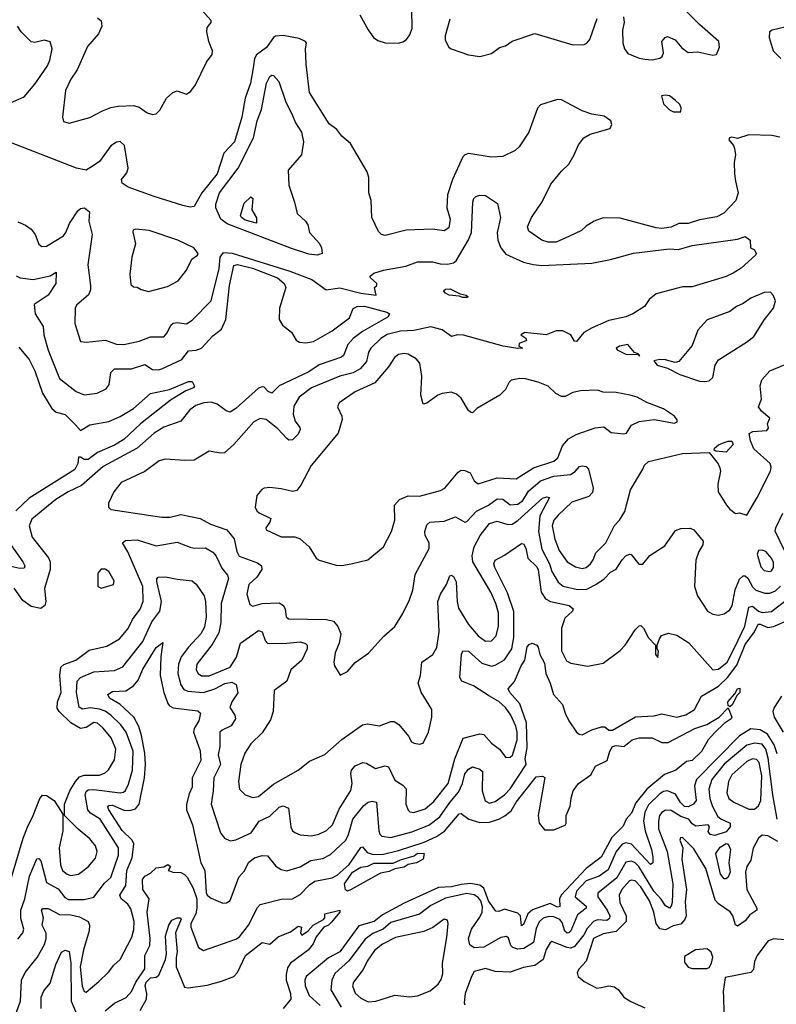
# Model space of a CAD drawing. Extents: x 1552033 to 1694788, y 811965 to 917215.
# Tile 58 of 256: x 1568534 to 1572530, y 853538 to 858739. Entities that reach past the tile are written whole.
import ezdxf

# ---------------------------------------------------------------- set-up
doc = ezdxf.new("R2010")
doc.units = 0

msp = doc.modelspace()

# ---------------------------------------------------------------- linework, layer by layer
at = {"layer": '0CON20XD'}
for points in [[(1568795, 858192.5), (1568905, 858222.5), (1568971.7, 858258.3), (1569015, 858275.5), (1569055, 858282.9), (1569136.3, 858286.3), (1569165, 858276.9), (1569207.2, 858247.2), (1569235, 858238.9), (1569255, 858241.8), (1569275, 858261.5), (1569310, 858325), (1569342.5, 858355), (1569365, 858364), (1569415, 858346.6), (1569438.8, 858361.2), (1569463, 858395), (1569521.6, 858515), (1569550.9, 858555), (1569553, 858575), (1569532.6, 858625), (1569521.9, 858675), (1569525, 858698), (1569546, 858725), (1569546, 858735), (1569441.1, 858851.1)], [(1571723.2, 858755), (1571726.8, 858725), (1571717.3, 858685), (1571719.2, 858615), (1571727.8, 858585), (1571745, 858560.8), (1571805, 858536.6), (1571835, 858530.8), (1571875, 858528.2), (1571914, 858536), (1571926.9, 858545), (1571934.5, 858565), (1571925.6, 858625), (1571942.2, 858645), (1571955, 858650), (1571995, 858633.2), (1572031.7, 858591.7), (1572065, 858566.4), (1572115, 858568.9), (1572195, 858551.9), (1572214.2, 858555.8), (1572230, 858595), (1572225.7, 858625), (1572124.3, 858714.3), (1572015, 858823.5)], [(1570331.3, 858765), (1570374.1, 858685.9), (1570401.9, 858645), (1570425, 858630), (1570465, 858617.5), (1570535, 858616), (1570558, 858622), (1570577.1, 858635), (1570595, 858660), (1570607.5, 858695), (1570604.6, 858795)], [(1568945, 858748.8), (1568964.1, 858734.1), (1568968.6, 858705), (1568950, 858665), (1568891.7, 858598.3), (1568836.9, 858475), (1568804.4, 858425), (1568775.7, 858365), (1568760, 858225), (1568765, 858202.5), (1568795, 858192.5)], [(1570805, 858742.5), (1570781.2, 858655), (1570781.7, 858631.7), (1570800, 858595), (1570813.3, 858585), (1570905, 858553.2), (1570965, 858544.6)], [(1570965, 858544.6), (1571025, 858561.2), (1571067.3, 858592.7), (1571099.1, 858600.9), (1571135, 858625.8), (1571254.2, 858665.8), (1571455, 858605.8), (1571515, 858608), (1571530, 858615), (1571545.6, 858634.4), (1571584.6, 858745.4)], [(1568485, 858299.6), (1568558.1, 858331.9), (1568615, 858398.2), (1568680.4, 858495), (1568693.8, 858525), (1568705.4, 858585), (1568695, 858622.5), (1568665, 858630.6), (1568615, 858619.4), (1568595, 858622.5), (1568542, 858675), (1568522, 858705)], [(1572575, 858700), (1572507.5, 858685), (1572493.3, 858675), (1572492, 858645), (1572514, 858575), (1572553.3, 858535)], [(1572548, 858118), (1572507, 858127), (1572385, 858131.5), (1572325, 858112.5), (1572295, 858119.2), (1572282.5, 858115), (1572279.2, 858105), (1572304.5, 858074.5), (1572309.4, 858059.4), (1572313.6, 858025), (1572307.3, 857985), (1572308.8, 857925), (1572315, 857886.2), (1572327.8, 857825), (1572315.8, 857784.2), (1572252.4, 857717.6), (1572215, 857697.7), (1572125, 857682.2), (1572065, 857662.5), (1572015, 857663), (1571975, 857643.1), (1571925, 857636.7), (1571895, 857639.6), (1571705, 857690.6), (1571615, 857691.9), (1571568, 857675), (1571525, 857648.5), (1571501.4, 857625), (1571438, 857595), (1571366.7, 857565), (1571325, 857563.5), (1571292, 857575), (1571222.5, 857622.5), (1571216.7, 857645), (1571237.1, 857695), (1571292.6, 857777.4), (1571339.1, 857870.9), (1571395, 857939.6), (1571433.6, 857976.4), (1571463.2, 858025), (1571485, 858077.5), (1571513.1, 858115), (1571546.2, 858135), (1571653.3, 858165), (1571661.2, 858185), (1571656.2, 858205), (1571620.3, 858230.3), (1571555, 858240.4), (1571505, 858257.3), (1571395, 858316.7), (1571375, 858318.6), (1571285, 858290), (1571268.3, 858271.7), (1571222.5, 858145), (1571171.8, 858068.2), (1571150.7, 858049.3), (1571085, 858017.5), (1571025, 858012.9), (1570905, 858032.2), (1570885, 858025.8), (1570874.6, 858015.4), (1570820.4, 857895), (1570793.8, 857815), (1570789.6, 857745), (1570808.2, 857685), (1570800.2, 857639.8), (1570775, 857623.3), (1570715, 857633.5), (1570575, 857627.8), (1570465, 857599.2), (1570445, 857604), (1570429.7, 857619.7), (1570394.3, 857695), (1570390.8, 857785), (1570378, 857825), (1570378.8, 857905), (1570368.8, 857935), (1570282, 858085), (1570235, 858124), (1570209.8, 858159.8), (1570169.1, 858189.1), (1570065.4, 858355), (1570046.4, 858505), (1570042.7, 858585), (1570048.6, 858615), (1570043.1, 858625), (1570010.5, 858640.5), (1569926.2, 858656.2), (1569885, 858653.3), (1569873.7, 858646.3), (1569837.2, 858592.8), (1569785, 858554.2), (1569774.5, 858535), (1569768.5, 858495), (1569753.1, 858405), (1569725, 858324.3), (1569707.4, 858225), (1569667.8, 858095), (1569612.9, 858035), (1569576.4, 857925), (1569496, 857825), (1569455, 857752.1), (1569435, 857749), (1569395, 857757.3), (1569245, 857804.6), (1569106.8, 857855), (1569075.3, 857875), (1569071.2, 857895), (1569100.1, 857929.9), (1569106.2, 857955), (1569087.8, 858075), (1569065.5, 858095.5), (1569045, 858092.9), (1569015, 858072.9), (1568955, 857990), (1568922.1, 857967.9)], [(1570105, 857494.7), (1570061.4, 857501.4), (1569970.2, 857530.2), (1569630.4, 857660.4), (1569596.2, 857685), (1569569.6, 857745), (1569569.8, 857765), (1569588.8, 857825), (1569688.7, 857955), (1569768.6, 858115), (1569788.4, 858205), (1569811.2, 858265), (1569838.4, 858405), (1569855, 858438.8), (1569865, 858446), (1569875, 858443.8), (1569902.5, 858412.5), (1569938.5, 858308.5), (1569975, 858234), (1569990.9, 858195), (1570022.3, 858145), (1570033.1, 858095), (1570022.9, 858025), (1569952.5, 857945), (1569955.6, 857865), (1569986, 857775), (1569998.8, 857715), (1570044.3, 857675), (1570056.7, 857655), (1570064.2, 857615), (1570116.6, 857556.6), (1570128.9, 857535), (1570131.4, 857505), (1570105, 857494.7)], [(1572025, 858252.5), (1572027, 858273), (1572020.7, 858290.7), (1571996.2, 858315), (1571965, 858337.5), (1571945, 858341.2), (1571923.3, 858336.7), (1571933.8, 858295), (1571965, 858262.5), (1571987, 858253), (1572025, 858252.5)], [(1568922.1, 857967.9), (1568885.7, 857944.3), (1568834.6, 857955), (1568420, 858115)], [(1568525, 857671.8), (1568565, 857654.4), (1568595, 857632.2), (1568615.4, 857605), (1568635, 857553.8), (1568650.9, 857540.9), (1568675, 857542.2), (1568765, 857598.2), (1568778.4, 857615), (1568796.9, 857663.1), (1568840.8, 857729.2), (1568855, 857742.8), (1568875.7, 857745), (1568902, 857725), (1568898.9, 857675), (1568917.5, 857605), (1568894.7, 857445), (1568907.7, 857335), (1568907.3, 857312.7), (1568896.7, 857286.7), (1568835, 857232), (1568827.1, 857215), (1568825.6, 857135), (1568855, 857040), (1568885, 857036), (1568985, 857047.1), (1569045, 857025.4), (1569085, 857023.1), (1569165, 857041.5), (1569225, 857063.6), (1569295, 857064.4), (1569312.5, 857085), (1569331.8, 857125), (1569344.2, 857135.8), (1569365, 857139.6), (1569415, 857133.1), (1569445, 857151.5), (1569546.2, 857255), (1569587.2, 857425), (1569593.4, 857485), (1569610.5, 857509.5), (1569656, 857506), (1569960.2, 857410.2), (1570076.9, 857366.9), (1570152.1, 857312.1), (1570225, 857323.2), (1570335.4, 857294.6), (1570416.7, 857283.3), (1570407.5, 857325), (1570420, 857335), (1570420, 857345), (1570386, 857375), (1570384.2, 857384.2), (1570405, 857399.7), (1570455, 857415.4), (1570572.8, 857437.2), (1570635, 857460.7), (1570715, 857460.3), (1570755, 857449.4), (1570792.8, 857447.2), (1570825, 857454.6), (1570838.5, 857465), (1570904.4, 857575.6), (1570920.7, 857615), (1570927.8, 857775), (1570933.1, 857795), (1570943.9, 857806.1), (1570965, 857812.7), (1570995, 857811.1), (1571057.7, 857767.7), (1571073.9, 857695), (1571063.6, 857645), (1571055.3, 857615.3), (1571059.1, 857575), (1571075.4, 857535), (1571100.8, 857500.8), (1571195, 857458), (1571245.3, 857445.3), (1571291.7, 857441.7), (1571555, 857453.3), (1571655, 857473.1), (1571775, 857506.8), (1571965, 857529.4), (1572014.1, 857525.9), (1572085, 857546.2), (1572325, 857580), (1572365, 857593.3), (1572392.5, 857575), (1572393.3, 857535), (1572413.9, 857523.9), (1572423.3, 857505), (1572420, 857495), (1572345, 857426.9), (1572301.2, 857401.2), (1572265, 857382.7), (1572085, 857328.9), (1572035, 857328.2), (1571895, 857291.1), (1571858.8, 857261.2), (1571834, 857225), (1571772, 857185), (1571735, 857170), (1571645, 857150.8), (1571557.7, 857112.3), (1571513.8, 857086.2), (1571475, 857040), (1571465, 857041.2), (1571444.2, 857075), (1571402.5, 857095), (1571366.7, 857095), (1571315, 857074), (1571202.3, 857087.7), (1571180, 857075), (1571206.4, 857056.4), (1571210, 857045), (1571171.7, 857028.3), (1571170, 857015), (1571190, 857005), (1571165, 857002), (1571086.7, 857015), (1570877.8, 857072.2), (1570845, 857073.8), (1570815, 857065.8), (1570765, 857101.6), (1570705, 857117.1), (1570615, 857096.7), (1570545, 857093.5), (1570475, 857077.1), (1570441.2, 857055), (1570389.2, 857005), (1570376.7, 856983.3), (1570365.6, 856934.4), (1570331.5, 856895), (1570295, 856873), (1570225, 856856.7), (1570075, 856794.7), (1570010, 856745), (1569981.8, 856698.2), (1569977.9, 856655), (1569988.7, 856618.7), (1570013.3, 856585), (1570014.5, 856575), (1570005, 856549.4), (1569975, 856519.4), (1569955, 856518.9), (1569945, 856526.5), (1569897.3, 856577.3), (1569835, 856627.1), (1569805, 856631.8), (1569770, 856615), (1569665, 856495.6), (1569615, 856451.4), (1569595, 856449.2), (1569535, 856460), (1569455, 856411.9), (1569405, 856410), (1569305, 856418.5), (1569270.5, 856409.5), (1569195, 856353.1), (1569070.8, 856295), (1569030.8, 856245), (1569003.8, 856185), (1569002.5, 856165), (1569015, 856151.2), (1569285, 856111.8), (1569328.3, 856111.7), (1569385, 856125.6), (1569487.5, 856105), (1569541.2, 856075), (1569627.9, 856045), (1569667.7, 855997.7), (1569680.1, 855930.1), (1569693.5, 855905), (1569789.7, 855869.8), (1569811.1, 855855), (1569813.8, 855835), (1569785.7, 855794.3), (1569743.8, 855755), (1569734.6, 855705), (1569749.5, 855649.5), (1569765, 855641.2), (1569814.1, 855655.9), (1569905, 855659.2), (1569927.3, 855645), (1569936.4, 855625), (1569941.4, 855585), (1569953.6, 855573.6), (1570155, 855571.2), (1570191.4, 855561.4), (1570213.7, 855533.7), (1570230.6, 855495), (1570220.5, 855445), (1570200, 855395), (1570193.3, 855345), (1570197.5, 855325), (1570227, 855277), (1570265, 855296.2), (1570306.6, 855343.4), (1570377, 855393), (1570457.4, 855482.6), (1570515, 855533.8), (1570558.3, 855601.7), (1570593.3, 855675), (1570609.5, 855725), (1570621.9, 855808.1), (1570696.6, 855945), (1570695.8, 855975), (1570676.1, 856015), (1570673.2, 856035), (1570685, 856071.2), (1570700, 856085), (1570775, 856089.3), (1570835, 856112.2), (1570885, 856084.3), (1570895, 856088.1), (1570947, 856143), (1571009.2, 856175), (1571055, 856207.6), (1571085, 856206.1), (1571125, 856175.6), (1571165, 856179.8), (1571191.3, 856198.7), (1571221.2, 856248.8), (1571285, 856303.7), (1571355, 856327.1), (1571442.6, 856337.4), (1571467.3, 856352.7), (1571491.1, 856378.9), (1571505, 856382.5), (1571525, 856379.4), (1571537.5, 856365), (1571562.9, 856265), (1571558.7, 856241.3), (1571539.1, 856220.9), (1571449.7, 856190.3), (1571377.6, 856122.4)], [(1569785, 857664.5), (1569725, 857680.3), (1569705, 857694.5), (1569701.1, 857705), (1569719.5, 857770.5), (1569755, 857803.8), (1569765.7, 857795), (1569759.4, 857735), (1569785, 857693.3), (1569785, 857664.5)], [(1569215, 857304.2), (1569315, 857330.8), (1569370.3, 857359.7), (1569414.4, 857415.6), (1569444, 857475), (1569473.8, 857495), (1569477.5, 857505), (1569454.5, 857535), (1569370, 857575), (1569217.1, 857625), (1569146.6, 857633.4), (1569133.3, 857626.7), (1569131.2, 857618.8), (1569146.2, 857555), (1569126.7, 857485), (1569116.2, 857395), (1569120.7, 857340.7), (1569135, 857327.5), (1569155, 857326.7), (1569175, 857313.3), (1569215, 857304.2)], [(1568515.9, 857385.9), (1568536.2, 857376.2), (1568605, 857366.2), (1568694.6, 857385.4), (1568726.2, 857405), (1568725.6, 857345), (1568684.4, 857285), (1568610.8, 857235), (1568615.5, 857185), (1568658.3, 857118.3), (1568662.3, 857075), (1568685, 856994.4), (1568744.7, 856844.7), (1568832.5, 856775), (1568875, 856757.8), (1568943.3, 856766.7), (1568991.3, 856788.7), (1569007.2, 856812.8), (1569016, 856875), (1569034.7, 856895.3), (1569125, 856894.7), (1569195, 856917.9), (1569235, 856891.2), (1569265, 856888.8), (1569285, 856894.7), (1569391.1, 856945), (1569425, 856990.5), (1569466.5, 856993.5), (1569494.4, 857005), (1569555, 857070), (1569599.5, 857105), (1569622.6, 857155), (1569641.6, 857335), (1569665, 857440), (1569685, 857446.6), (1569763.7, 857426.3), (1569895.6, 857375), (1569931.4, 857345), (1569940, 857325), (1569905.4, 857214.6), (1569904.5, 857155), (1569921.9, 857125), (1569969.5, 857089.5), (1569995, 857046.7), (1570012.5, 857035), (1570045, 857032.3), (1570085, 857040), (1570185, 857095.6), (1570275.3, 857165), (1570295, 857213.3), (1570315.8, 857225), (1570355, 857225.5), (1570472.5, 857195), (1570487.1, 857185), (1570479.8, 857170.2), (1570345, 857091.8), (1570295.2, 857054.8), (1570266.6, 857023.4), (1570243.9, 856966.1), (1570233.5, 856956.5), (1570115, 856915.3), (1570060.6, 856879.4), (1569905, 856804.5), (1569865, 856766.5), (1569845.6, 856775), (1569825, 856797.5), (1569815, 856800.5), (1569795, 856793.6), (1569675.5, 856685), (1569645, 856666.5), (1569625, 856673.5), (1569577.6, 856707.6), (1569545, 856718.7), (1569506.2, 856716.2), (1569465, 856701.8), (1569432.3, 856677.7), (1569385, 856619.2), (1569295, 856586.9), (1569245, 856555.8), (1569154, 856476), (1568975, 856379), (1568860.9, 856279.1), (1568790, 856245), (1568725, 856204.7), (1568687, 856173), (1568599, 856101), (1568584, 856065), (1568600, 856005), (1568686.8, 855896.8), (1568695.3, 855875.3), (1568695.2, 855834.8), (1568665.4, 855735), (1568673.1, 855665), (1568666.2, 855643.8), (1568645, 855629.2), (1568595, 855639.6), (1568550.9, 855670.9), (1568505, 855735.5)], [(1570875, 857271.1), (1570855, 857279.2), (1570803.1, 857285), (1570782.7, 857295), (1570772.5, 857307.5), (1570782.5, 857315), (1570807.1, 857317.1), (1570861.2, 857291.2), (1570892.5, 857285), (1570902.5, 857275), (1570895, 857272.5), (1570875, 857271.1)], [(1572151.9, 856828.1), (1572175, 856830.9), (1572195, 856848.8), (1572207.1, 856915), (1572225, 856943.1), (1572372.9, 857035), (1572411.4, 857065), (1572467.1, 857155), (1572514.3, 857215), (1572526, 857255), (1572513.8, 857285), (1572499.2, 857299.2), (1572465, 857298), (1572395, 857268.1), (1572355, 857240), (1572320, 857225), (1572285, 857197.5), (1572165, 857154), (1572115, 857100), (1572085, 857018.8), (1572015.5, 856934.5), (1571995, 856928), (1571945, 856942), (1571915, 856943.8), (1571883.3, 856936.7), (1571900.6, 856915), (1571955, 856898.5), (1572019.6, 856865), (1572125, 856830.6), (1572151.9, 856828.1)], [(1568529.5, 857009.5), (1568585, 856944), (1568615, 856884.2), (1568655, 856767.1), (1568703.6, 856685), (1568726.2, 856666.2), (1568775, 856654), (1568828.4, 856598.4), (1568855, 856570), (1568905, 856598.7), (1569005, 856616.4), (1569065, 856643.1), (1569134.7, 856685.3), (1569225.8, 856765), (1569325, 856785.4), (1569425, 856828.8), (1569445, 856827.5), (1569456.7, 856803.3), (1569452.5, 856795), (1569411.2, 856778.8), (1569330.6, 856729.4), (1569172.2, 856605), (1569085, 856521.9), (1569035, 856492), (1568945, 856453.4), (1568895, 856415.8), (1568875, 856415.3), (1568855, 856428.9), (1568845, 856428.8), (1568840.7, 856395), (1568826, 856364), (1568745, 856312.3), (1568585, 856211.1), (1568513.5, 856145)], [(1571805, 856964), (1571810, 856965), (1571800, 856975), (1571780.7, 856980.7), (1571745, 857023.8), (1571702.5, 857015), (1571683.8, 857005), (1571688.8, 856995), (1571735, 856973.3), (1571800, 856970), (1571805, 856964)], [(1570235, 855855.8), (1570285, 855864.3), (1570373.6, 855886.4), (1570456.2, 855955), (1570496.9, 856035), (1570515.6, 856095), (1570514.3, 856175), (1570540, 856205), (1570586.1, 856223.9), (1570645, 856222.9), (1570757.3, 856252.7), (1570778.6, 856265), (1570850.2, 856349.8), (1570865, 856359.2), (1570885, 856358.6), (1570913.8, 856345), (1570935, 856303.3), (1570955, 856287.5), (1571055, 856318.5), (1571155.9, 856314.1), (1571247.9, 856372.1), (1571355, 856407.3), (1571375.6, 856425), (1571401.5, 856488.5), (1571433.1, 856525), (1571472.3, 856547.7), (1571573.8, 856583.8), (1571618.9, 856588.9), (1571658.3, 856558.3), (1571725, 856550.8), (1571738, 856555), (1571765, 856597.5), (1571805, 856616.7), (1571885, 856627.7), (1571991.9, 856608.1), (1572005.5, 856615), (1572006.5, 856625), (1571992.5, 856645), (1571935, 856682.8), (1571846.4, 856716.4), (1571795.1, 856745.1), (1571758.9, 856755), (1571685, 856770.4), (1571615, 856772.5), (1571585, 856782.9), (1571495, 856778.1), (1571455, 856769.2), (1571415, 856748), (1571395, 856749.2), (1571366.2, 856765), (1571325, 856804), (1571272.5, 856825), (1571205, 856841.9), (1571175, 856844.3), (1571130, 856835), (1571118.8, 856825), (1571100, 856785), (1571070, 856755), (1570948.8, 856685), (1570925, 856663.3), (1570915, 856666.7), (1570903.8, 856675), (1570865, 856740), (1570840.9, 856760.9), (1570815, 856771.4), (1570765, 856764.3), (1570742.5, 856755), (1570685, 856713.3), (1570665, 856707.5), (1570652, 856755), (1570657.5, 856855), (1570647.5, 856925), (1570627.2, 856947.2), (1570585, 856972.2), (1570565, 856976.4), (1570535, 856970.6), (1570512.9, 856955), (1570482.5, 856905), (1570409, 856821), (1570305, 856772.7), (1570220.8, 856715), (1570212, 856695), (1570235.5, 856645.5), (1570236.4, 856626.4), (1570215.6, 856555), (1570073.1, 856385), (1570019.3, 856280.7), (1569998.1, 856251.9), (1569975, 856247.5), (1569915, 856260.8), (1569855, 856267.5), (1569825.6, 856264.4), (1569812.4, 856257.6), (1569786.2, 856225), (1569778, 856165), (1569786, 856145), (1569798, 856135), (1569861.2, 856105), (1569856, 856085), (1569833.8, 856055), (1569835, 856043.8), (1569915, 856007.8), (1569986.8, 856006.8), (1570015, 855997.5), (1570063.3, 855955), (1570100, 855895), (1570115, 855884), (1570205, 855857.5), (1570235, 855855.8)], [(1571377.6, 856122.4), (1571354.3, 856095), (1571346.6, 856065), (1571360.7, 855995), (1571382.7, 855935), (1571425, 855875.5), (1571469.4, 855849.4), (1571505, 855839.6), (1571525, 855846.1), (1571548.5, 855865), (1571562.7, 855885), (1571576.5, 855923.5), (1571629.2, 855975), (1571675, 856066.9), (1571702.5, 856095), (1571729.3, 856140.8), (1571759.6, 856255), (1571825.6, 856365), (1571833.2, 856386.8), (1571855, 856405.5), (1572035, 856447.9), (1572175, 856452.5), (1572222.5, 856392.5), (1572232.1, 856372.1), (1572235.6, 856355), (1572220.8, 856285), (1572222.3, 856245), (1572267.1, 856175), (1572285, 856152.9), (1572315, 856130.8), (1572335, 856133.8), (1572375, 856121.2), (1572429.5, 856215), (1572499.1, 856355), (1572502.5, 856375), (1572497.1, 856395), (1572411.5, 856471.5), (1572393.7, 856513.7), (1572386.4, 856553.6), (1572405.5, 856564.5), (1572480, 856570), (1572488.3, 856581.7), (1572483.3, 856605), (1572496.2, 856635), (1572452, 856672), (1572436.7, 856695), (1572451.4, 856735), (1572444.2, 856805), (1572453.1, 856836.9), (1572496.4, 856883.6), (1572585, 856921.8)], [(1572265, 856454), (1572210, 856460), (1572202.5, 856465), (1572203.3, 856475), (1572225, 856493.8), (1572254.1, 856505.9), (1572275, 856513.3), (1572295, 856512.5), (1572302.5, 856495), (1572265, 856454)], [(1570024.3, 855355.7), (1569965.9, 855304.1), (1569944.5, 855245), (1569878.6, 855195), (1569872.5, 855085), (1569859.5, 855040.5), (1569815, 854972.5), (1569755, 854914.3), (1569723.5, 854865), (1569702.7, 854805), (1569689.5, 854715), (1569695.8, 854675), (1569725, 854643.8), (1569765, 854631.1), (1569796, 854635), (1569875, 854700.4), (1570005, 854774.5), (1570065, 854821.4), (1570145, 854857.5), (1570235, 854936.7), (1570345, 855013.3), (1570370.7, 855019.3), (1570435, 855009.5), (1570495, 855032.2), (1570511.8, 855031.8), (1570536.7, 855016.7), (1570587.5, 854955), (1570603.8, 854925), (1570617.7, 854917.7), (1570645, 854912), (1570665, 854916.7), (1570692.5, 854975), (1570711.4, 855055), (1570710, 855095), (1570655, 855186.2), (1570638.6, 855235), (1570650.8, 855275), (1570658, 855345), (1570715.7, 855385), (1570736.6, 855423.4), (1570749.5, 855505), (1570742.4, 855665), (1570755.8, 855704.2), (1570788.8, 855755), (1570805, 855801.2), (1570815, 855804.2), (1570825, 855798.6), (1570839.9, 855769.9), (1570844, 855665), (1570851, 855631), (1570904.1, 855545), (1570955, 855484.5), (1570995, 855456.4), (1571025, 855457.8), (1571051.2, 855485), (1571062.4, 855535), (1571062.9, 855605), (1571048.7, 855655), (1571022.4, 855715), (1570926.6, 855875), (1570923, 855907), (1570933.8, 855955), (1570965.2, 856014.8), (1571015, 856078.2), (1571055, 856090.4), (1571112.4, 856072.4), (1571135, 856074.1), (1571165, 856093.6), (1571295, 856211.6), (1571317.9, 856217.9), (1571332.5, 856215), (1571281.7, 856118.3), (1571273.5, 856035), (1571292.5, 855942.5), (1571332.1, 855865), (1571345, 855824.6), (1571378.7, 855768.7), (1571405, 855747.5), (1571479.6, 855729.6), (1571529.4, 855730.6), (1571577.1, 855755), (1571620, 855785), (1571655, 855821.4), (1571685, 855835.7), (1571715, 855885.6), (1571735, 855906.7), (1571755, 855916), (1571763.9, 855913.9), (1571803.6, 855863.6), (1571825, 855862.5), (1571862.1, 855907.9), (1571940.9, 855959.1), (1571998.3, 856041.7), (1572025, 856052), (1572075, 856053.8), (1572095, 856043.8), (1572144.2, 855985), (1572141.4, 855965), (1572120.4, 855929.6), (1572105.4, 855884.6), (1572098.5, 855745), (1572114.4, 855695), (1572165.8, 855615), (1572195, 855598.1), (1572225, 855593.6), (1572255, 855600.9), (1572285, 855621.5), (1572296.7, 855643.3), (1572312.3, 855727.7), (1572335, 855783.5), (1572355, 855802.1), (1572365, 855802.1), (1572379.5, 855789.5), (1572405, 855742.7), (1572421.8, 855725), (1572469, 855709), (1572495, 855709), (1572525, 855722.7), (1572552.4, 855747.6)], [(1572574, 855935), (1572523.4, 856036.6), (1572526.8, 856055), (1572565, 856131.9)], [(1568466.1, 855995), (1568550.8, 855875), (1568560.5, 855855), (1568558, 855842), (1568535, 855839.3), (1568374.7, 855874.7)], [(1568475.5, 854155), (1568552.4, 854415), (1568575, 854474.2), (1568605.7, 854534.3), (1568640.8, 854625), (1568655, 854642), (1568675, 854641.1), (1568715.6, 854615), (1568761.7, 854541.7), (1568761.8, 854455), (1568742, 854365), (1568749.6, 854275), (1568761.1, 854245), (1568785, 854225.5), (1568805, 854218.2), (1568845, 854224.5), (1568896.6, 854263.4), (1568935, 854309.2), (1568943.1, 854345), (1568934.5, 854375), (1568905, 854412.2), (1568842.9, 854462.9), (1568770, 854535), (1568770.8, 854595), (1568798.8, 854665), (1568828.3, 854715), (1568850.2, 854739.8), (1568875, 854748.4), (1568955, 854748.8), (1568985, 854760.4), (1569003.6, 854776.4), (1569035, 854828.8), (1569042.2, 854885), (1569016.6, 854945), (1568975, 854996.2), (1568945, 855022.1), (1568925, 855026.7), (1568885, 855000), (1568855.2, 854995.2), (1568804.9, 855024.9), (1568742.7, 855085), (1568732.8, 855102.7), (1568733.2, 855135), (1568753.1, 855185), (1568745.9, 855275), (1568751.1, 855318.9), (1568766.9, 855333.1), (1568830.6, 855355), (1568901.3, 855408.7), (1568995, 855429.5), (1569061.1, 855468.9), (1569106.3, 855523.7), (1569129.3, 855570.7), (1569170.9, 855625), (1569186.9, 855665), (1569184.3, 855745), (1569105, 855928.5), (1569076.5, 855975), (1569092.6, 855987.4), (1569155, 855990.9), (1569255, 855960), (1569365, 855979.7), (1569433.6, 855953.6), (1569455, 855947.7), (1569515, 855949.6), (1569555, 855926.5), (1569572.5, 855905), (1569601.5, 855841.5), (1569630.8, 855805), (1569636.9, 855786.9), (1569598.5, 855655), (1569596.3, 855555), (1569585, 855499.4), (1569550.7, 855439.3), (1569469.3, 855335), (1569465.3, 855305), (1569476.2, 855285), (1569495, 855273.3), (1569535, 855273.5), (1569645, 855319), (1569678.3, 855371.7), (1569699.4, 855445), (1569795, 855512.9), (1569815, 855505.8), (1569829.9, 855459.9), (1569845, 855444.6), (1569945.2, 855444.8), (1570015, 855452.5), (1570044, 855444), (1570051.5, 855435), (1570052.3, 855415), (1570024.3, 855355.7)], [(1569274.1, 855615), (1569282.4, 855665), (1569258.3, 855771.7), (1569258, 855785), (1569265.8, 855794.2), (1569305, 855796.7), (1569365, 855783.3), (1569445, 855775.6), (1569466.9, 855756.9), (1569508.5, 855695), (1569515.8, 855665.8), (1569518.7, 855585), (1569509.7, 855530.3), (1569490.3, 855495), (1569424.8, 855425.2), (1569386.6, 855373.4), (1569372.2, 855335), (1569370.2, 855285), (1569385.3, 855225), (1569401.7, 855201.7), (1569421.3, 855191.3), (1569505.7, 855185.7), (1569565, 855204.5), (1569616.8, 855233.2), (1569655, 855239.5), (1569677.2, 855227.2), (1569686.5, 855183.5), (1569654.3, 855135), (1569644.2, 855105), (1569669.5, 855065), (1569674.6, 855045), (1569651.3, 855008.7), (1569603.4, 854986.6), (1569591.5, 854975), (1569590.5, 854900.5), (1569583.2, 854855), (1569595.2, 854805), (1569558.6, 854735), (1569556.6, 854665), (1569545.9, 854595), (1569595, 854444), (1569616.1, 854416.1), (1569645, 854400.6), (1569675, 854406.2), (1569756.2, 854443.8), (1569798.5, 854505), (1569855, 854530.9), (1569905, 854580), (1569925, 854587.1), (1569954.5, 854574.5), (1569966.2, 854475), (1569974.7, 854454.7), (1569988, 854445), (1570015, 854432.7), (1570075, 854428.5), (1570113.4, 854436.6), (1570155, 854456.4), (1570186.2, 854485), (1570221.9, 854568.1), (1570282.5, 854667.5), (1570289.3, 854705), (1570283.4, 854756.6), (1570287.3, 854775), (1570305, 854797.5), (1570345.5, 854814.5), (1570365, 854811.1), (1570413.6, 854783.6), (1570465, 854797.1), (1570482, 854792), (1570515, 854721.1), (1570557.1, 854695), (1570575.3, 854675.3), (1570572.9, 854595), (1570585, 854563.8), (1570595, 854554.3), (1570615, 854551.2), (1570675, 854570.4), (1570721, 854609), (1570797.8, 854705), (1570832.6, 854835), (1570876.6, 854943.4), (1570965, 854965.9), (1570985, 854962.5), (1571025, 854917.8), (1571067.8, 854885), (1571102.3, 854842.3), (1571125, 854842.5), (1571136.4, 854853.6), (1571160.7, 854935), (1571162.1, 854975), (1571155, 855006.7), (1571128.1, 855065), (1571099.5, 855105), (1571065, 855137), (1571014.4, 855165.6), (1570930.8, 855220.8), (1570869.5, 855245), (1570859.3, 855265), (1570868, 855385), (1570875, 855405.8), (1570905, 855403.1), (1570975, 855340.6), (1571025, 855324.8), (1571045, 855328.8), (1571095, 855357.3), (1571132.5, 855415), (1571143.1, 855475), (1571143.6, 855613.6), (1571110.8, 855710.8), (1571043.2, 855845), (1571038.9, 855865), (1571045, 855883.8), (1571095, 855910.6), (1571185, 855972.9), (1571195, 855970), (1571206.8, 855946.7), (1571217.5, 855895), (1571265, 855848.2), (1571273, 855833), (1571288.7, 855715), (1571310.6, 855680.6), (1571338, 855665), (1571435.2, 855645.2), (1571457.4, 855627.4), (1571453.6, 855615), (1571412.5, 855577.5), (1571395.3, 855524.7), (1571395.4, 855405), (1571421.8, 855351.8), (1571445, 855339.5), (1571535, 855324.4), (1571615, 855340.8), (1571705, 855407.5), (1571730.9, 855435), (1571785, 855516.9), (1571805, 855536.9), (1571815, 855538.6), (1571829.4, 855525), (1571854.4, 855474.4), (1571892.5, 855435), (1571892.5, 855385), (1571905, 855370), (1571907, 855403), (1571900, 855415), (1571900, 855435), (1571912.3, 855467.7), (1571923.3, 855486.7), (1571960.9, 855499.1), (1572005, 855487.8), (1572068.2, 855448.2), (1572195, 855304.3), (1572225, 855308.9), (1572269.6, 855345), (1572311.1, 855425), (1572363.8, 855536.2), (1572385.5, 855635), (1572405, 855640.3), (1572435, 855614.3), (1572455, 855607), (1572505, 855612.1), (1572590.5, 855679.5)], [(1572495, 855823.8), (1572505, 855827.5), (1572515.2, 855845), (1572515, 855871.2), (1572505.3, 855895), (1572475, 855929.1), (1572455, 855937.5), (1572436.7, 855935), (1572428.5, 855915), (1572448.9, 855848.9), (1572465, 855830), (1572495, 855823.8)], [(1568965, 855736.7), (1568995, 855744.2), (1569030, 855755), (1569033.8, 855775), (1569005, 855823.8), (1568985, 855835.8), (1568964.2, 855835.8), (1568946.7, 855815), (1568947.5, 855745), (1568965, 855736.7)], [(1568525, 853881.2), (1568550, 853915), (1568555.5, 853935), (1568540.8, 853990.8), (1568540.3, 854035), (1568561.2, 854095), (1568585.2, 854215), (1568625, 854305.8), (1568635, 854307.5), (1568645, 854296), (1568675, 854181.5), (1568737.8, 854147.8), (1568772, 854102), (1568791.2, 854091.2), (1568875, 854091.2), (1568925, 854103.8), (1568982.8, 854177.2), (1569015, 854207.1), (1569055.7, 854325), (1569055.2, 854365), (1568958.6, 854515), (1568907.3, 854547.3), (1568894.8, 854565), (1568880.5, 854645), (1568885, 854661.5), (1568895, 854670), (1568925, 854673.4), (1569065, 854655.3), (1569082.1, 854657.9), (1569093, 854667), (1569109.2, 854700.8), (1569130.2, 854775), (1569133.8, 854875), (1569096, 854975), (1569068.4, 855015), (1569016.2, 855065), (1568985, 855086.6), (1568955, 855097.7), (1568905.5, 855104.5), (1568865, 855097.6), (1568847.8, 855107.8), (1568834.5, 855184.5), (1568838.2, 855245), (1568855.8, 855264.2), (1568925, 855294.1), (1569035, 855301.4), (1569079.2, 855320.8), (1569184.8, 855455), (1569232.1, 855557.9), (1569274.1, 855615)], [(1568513.5, 853486.5), (1568539.2, 853555), (1568543.3, 853665), (1568563.6, 853706.4), (1568625.7, 853784.3), (1568665.5, 853854.5), (1568674.2, 853885), (1568674, 853914), (1568653.1, 853955), (1568659.6, 853995), (1568650, 854035), (1568656.8, 854043.2), (1568685, 854043.6), (1568745, 854012.4), (1568805, 854009.8), (1568850.6, 854000.6), (1568896.1, 853975), (1568903.1, 853955), (1568901, 853925), (1568870.8, 853825), (1568853.1, 853735), (1568863.5, 853633.5), (1568875, 853605.8), (1568885, 853601.9), (1568952.8, 853657.3), (1569002.9, 853707.1), (1569030.9, 853745), (1569065.4, 853775), (1569126.8, 853893.2), (1569137.7, 853932.3), (1569138.8, 853975), (1569121.4, 854041.4), (1569105, 854067.5), (1569070.8, 854095), (1569063.4, 854115), (1569094.4, 854165.6), (1569099.5, 854245), (1569128, 854312), (1569137.8, 854385), (1569128.2, 854405), (1569076.2, 854456.2), (1569004.4, 854565), (1568999.8, 854580.2), (1569005, 854588.2), (1569025, 854589.3), (1569085, 854564.2), (1569115, 854561.2), (1569145, 854570.5), (1569164.3, 854595), (1569193.4, 854735), (1569198.8, 854805), (1569195.9, 854865), (1569178.3, 854958.3), (1569164, 855005), (1569137.6, 855055), (1569063.9, 855123.9), (1569008.2, 855155), (1569000, 855175), (1569025, 855190.6), (1569095, 855194.6), (1569135, 855220.4), (1569159, 855251), (1569185, 855307.8), (1569255, 855423.1), (1569289.5, 855449.5), (1569279.1, 855375), (1569275.3, 855274.7), (1569295.2, 855185.2), (1569317.4, 855127.4), (1569325.6, 855115), (1569344.7, 855104.7), (1569475, 855088.5), (1569488.6, 855075), (1569479.7, 855035), (1569455.4, 854995), (1569452.9, 854975), (1569487.6, 854877.6), (1569491.2, 854825), (1569445.3, 854735), (1569444.7, 854685), (1569428.9, 854648.9), (1569415.3, 854595), (1569414.7, 854565), (1569446.7, 854486.7), (1569491.4, 854285), (1569511.2, 854245), (1569518.1, 854128.1), (1569525, 854114.3), (1569545, 854097.8), (1569607.3, 854072.7), (1569626.9, 854073.1), (1569645, 854086.2), (1569691.1, 854208.9), (1569719.4, 854240.6), (1569745, 854289.4), (1569775, 854311.1), (1569815, 854324.3), (1569842.1, 854322.1), (1569887.4, 854267.4), (1569915, 854250.5), (1569945, 854243.6), (1570015, 854263.9), (1570071.9, 854298.1), (1570135, 854308.7), (1570175, 854328.9), (1570256.3, 854405), (1570271.5, 854435), (1570293.3, 854515), (1570351.7, 854588.3), (1570375, 854605.5), (1570395, 854611.5), (1570418.6, 854605), (1570431.2, 854455), (1570436.7, 854436.7), (1570446.8, 854426.7), (1570495, 854418.6), (1570605, 854449.6), (1570695, 854483.5), (1570752.5, 854527.5), (1570805.3, 854604.7), (1570851.5, 854658.5), (1570872.4, 854705), (1570885.3, 854755), (1570905, 854780), (1570925, 854792.2), (1570965, 854780.5), (1570977.6, 854767.6), (1570977.3, 854665), (1570992.4, 854612.4), (1571015, 854600.8), (1571045, 854609.3), (1571094.6, 854645), (1571125, 854676.6), (1571209.7, 854805), (1571202.8, 854835), (1571214.9, 854895), (1571210.9, 855025), (1571175.6, 855125.6), (1571122.7, 855185), (1571113.8, 855205), (1571147.5, 855242.5), (1571181.9, 855325), (1571201.4, 855355), (1571215, 855425.6), (1571225, 855438.7), (1571240, 855445), (1571264.4, 855435), (1571272.5, 855425), (1571280.4, 855385), (1571305, 855339.2), (1571312.1, 855285), (1571336.2, 855235), (1571354, 855175), (1571401.5, 855121.5), (1571414.4, 855075), (1571435, 855035.6), (1571475, 854974.7), (1571488, 854965), (1571505, 854961.9), (1571555, 854988), (1571606.4, 855003.6), (1571625, 855003.3), (1571646.1, 854986.1), (1571665, 854986), (1571785.9, 855055.9), (1571885, 855061.8), (1571925, 855072.2), (1572005, 855053.8), (1572052.8, 855067.2), (1572097.8, 855095), (1572134.3, 855165), (1572225, 855218.4), (1572272.3, 855265), (1572320.8, 855329.2), (1572365, 855438.2), (1572414.6, 855505), (1572434.2, 855545.8), (1572445, 855546.8), (1572485, 855529.1), (1572515, 855534.5), (1572605, 855571.8)], [(1572285, 855108.8), (1572275.8, 855115.8), (1572274.5, 855135.5), (1572311.7, 855178.3), (1572325, 855204), (1572337.6, 855207.6), (1572336.5, 855185), (1572321.7, 855168.3), (1572298.8, 855121.2), (1572285, 855108.8)], [(1572556.8, 855165), (1572519, 855105), (1572512, 855085), (1572518.9, 855055), (1572566.1, 854975)], [(1568985, 853502.5), (1569035, 853544.5), (1569095.9, 853574.1), (1569124.5, 853605), (1569148.4, 853655), (1569195.3, 853725), (1569195.8, 853795), (1569222.1, 853847.9), (1569223.3, 853885), (1569206.9, 854025), (1569218.7, 854095), (1569184.8, 854144.8), (1569182.7, 854197.3), (1569195, 854214.7), (1569225, 854230.7), (1569255, 854258.6), (1569296.1, 854263.9), (1569316.1, 854276.1), (1569330, 854265), (1569317.5, 854245), (1569325, 854242.5), (1569343.3, 854235), (1569385, 854233.2), (1569405, 854224.1), (1569419.3, 854209.3), (1569450.5, 854150.5), (1569470.5, 854095), (1569469.9, 854045), (1569464.3, 854015), (1569438.4, 853965), (1569437.4, 853945), (1569477.8, 853837.8), (1569505, 853822.5), (1569675, 853881.8), (1569695, 853893.8), (1569742.3, 853955), (1569790, 854050), (1569805, 854065.6), (1569915, 854093.1), (1569975, 854095.4), (1570015, 854117.3), (1570065, 854168.9), (1570092.1, 854187.9), (1570185, 854206.4), (1570210.6, 854219.4), (1570275, 854276.4), (1570335, 854366.2), (1570345, 854368.8), (1570369.6, 854339.6), (1570400.5, 854329.5), (1570455, 854330.9), (1570535, 854349.5), (1570669.6, 854395), (1570735.1, 854424.9), (1570778.1, 854451.9), (1570855, 854544.2), (1570865, 854546.2), (1570905.3, 854515.3), (1570965, 854498.4), (1571015, 854500.4), (1571065, 854515.6), (1571097.1, 854532.9), (1571129.7, 854560.3), (1571156.8, 854605), (1571261.1, 854738.9), (1571295, 854742.3), (1571306.6, 854736.6), (1571272.4, 854535), (1571278.1, 854495), (1571305, 854460), (1571355, 854458.6), (1571415, 854484), (1571420, 854495), (1571419.3, 854535), (1571440.5, 854585), (1571446.5, 854626.5), (1571457.9, 854665), (1571485, 854704.7), (1571550.5, 854749.5), (1571575.7, 854795), (1571637, 854825), (1571650.2, 854875), (1571665, 854900), (1571684.5, 854904.5), (1571725, 854898.9), (1571768.9, 854935), (1571805, 854945.2), (1571875, 854945.4), (1571925, 854921.2), (1571958.9, 854921.1), (1572100, 854995), (1572163.5, 855016.5), (1572228.6, 855055), (1572275, 855103.3), (1572294.4, 855055), (1572291.9, 855045), (1572255, 855021.9), (1572205, 854973.8), (1572170, 854935), (1572135, 854873.3), (1572085, 854826.2), (1572055, 854820), (1571998.8, 854775), (1571938.8, 854751.2), (1571846.9, 854675), (1571787.8, 854602.2), (1571765, 854548.1), (1571737.8, 854515), (1571721.4, 854478.6), (1571660.8, 854419.2), (1571604.7, 854315), (1571525, 854254.9), (1571393.8, 854115), (1571384.6, 854095), (1571386, 854054), (1571375, 854051.7), (1571335, 854069.6), (1571242.8, 854037.2), (1571218.4, 854015), (1571195, 853959.6), (1571185, 853952.2), (1571179.3, 854005), (1571165, 854018.6), (1571095, 854041), (1571065, 854027.2), (1571048.9, 854028.9), (1571009.7, 854085), (1570985, 854152), (1570965, 854167.8), (1570915, 854175.5), (1570865, 854171.3), (1570815, 854157.8), (1570745.7, 854154.3), (1570565, 854072.2), (1570449.4, 854010.6), (1570406.1, 853975), (1570325, 853952), (1570225, 853815.6), (1570165, 853782.5), (1570046.2, 853685), (1570039.2, 853665), (1570041.3, 853635), (1570062.8, 853585), (1570121, 853531)], [(1572535, 854860.5), (1572518.7, 854908.7), (1572484.1, 854964.1), (1572445, 854987.1), (1572395, 854992.9), (1572335, 854955.6), (1572108.9, 854725), (1572098.1, 854691.9), (1572105.8, 854615), (1572093.1, 854595), (1572065, 854581.6), (1572045, 854583.4), (1572024.2, 854604.2), (1571997.5, 854647.5), (1571955, 854665.2), (1571935, 854661.7), (1571915, 854649.5), (1571855, 854591.4), (1571835, 854552.2), (1571829.1, 854505), (1571837.4, 854455), (1571871.6, 854355), (1571878.6, 854315), (1571878.1, 854285), (1571865, 854275.7), (1571765, 854383.3), (1571735, 854390.8), (1571715, 854384.2), (1571684.1, 854345), (1571641.1, 854248.9), (1571595, 854214.8), (1571525, 854189.8), (1571473.9, 854135), (1571468.2, 854105), (1571525, 854055.3), (1571525.8, 854045), (1571480.5, 854009.5), (1571445, 853926.6), (1571435, 853916.1), (1571425, 853914.4), (1571413.3, 853923.3), (1571399.3, 853969.3), (1571387.3, 853985), (1571355, 854000), (1571329.3, 854000.7), (1571298, 853992), (1571276.9, 853973.1), (1571261.4, 853938.6), (1571247.8, 853865), (1571197.2, 853832.8), (1571165, 853828.4), (1571138.2, 853838.2), (1571127.9, 853847.9), (1571115, 853887.1), (1571105, 853896.4), (1571075, 853891.2), (1570985, 853839.2), (1570935, 853835.4), (1570911.4, 853851.4), (1570904.5, 853884.5), (1570920.7, 853935), (1570965, 853997.7), (1570976, 854025), (1570978.1, 854051.9), (1570969.6, 854085), (1570955, 854102.5), (1570934.8, 854115.2), (1570895, 854123.5), (1570782.4, 854097.6), (1570705, 854058.9), (1570646.4, 854013.6), (1570495, 853969.1), (1570453.1, 853935), (1570398.9, 853911.1), (1570357.8, 853882.2), (1570273.2, 853766.8), (1570198.7, 853701.3), (1570182.2, 853665), (1570178, 853615), (1570231.9, 853521.9)], [(1572533.7, 854515), (1572511.6, 854645), (1572487.4, 854837.4), (1572475, 854885.4), (1572455, 854911.6), (1572415, 854917.2), (1572375, 854906.3), (1572254.4, 854805.6), (1572190.2, 854725), (1572173.6, 854673.6), (1572179.4, 854625), (1572192.3, 854582.3), (1572220.5, 854530.5), (1572236.7, 854516.7), (1572285.5, 854495), (1572285.4, 854475), (1572265, 854448.6), (1572205, 854430), (1572180, 854435), (1572170.7, 854450.7), (1572177.5, 854475), (1572170, 854485), (1572105, 854478), (1572085, 854490.6), (1572068, 854515), (1572025, 854530), (1571975, 854562), (1571945, 854563.4), (1571925, 854551.1), (1571913.7, 854535), (1571907, 854505), (1571908.4, 854465), (1571953.5, 854345), (1571983.1, 854175), (1571980.2, 854075), (1571974.7, 854055.3), (1571965, 854046.4), (1571945, 854057.7), (1571922.6, 854092.6), (1571883.2, 854135), (1571804.1, 854265), (1571785, 854284.8), (1571765, 854294.3), (1571735, 854288.4), (1571686.9, 854205), (1571586.9, 854125), (1571586.6, 854105), (1571636.3, 854035), (1571650, 854005), (1571649.1, 853990.9), (1571635, 853981), (1571586.3, 853983.7), (1571565, 853974.7), (1571531.1, 853938.9), (1571513.5, 853905), (1571465, 853842.2), (1571445.2, 853834.8), (1571425, 853837.6), (1571345, 853869.5), (1571335, 853862.2), (1571315, 853826.7), (1571298.1, 853775), (1571255, 853742.5), (1571195, 853732.9), (1571125, 853707.3), (1571045, 853711.8), (1570995, 853727.5), (1570935, 853710.4), (1570920, 853685), (1570886.8, 853595), (1570882.1, 853545), (1570884.6, 853534.6)], [(1572415, 854568.2), (1572435, 854586.5), (1572448, 854615), (1572453.3, 854745), (1572439.8, 854815), (1572425, 854830.6), (1572405, 854833.8), (1572375, 854820.8), (1572295, 854750.4), (1572276.8, 854715), (1572269.3, 854655), (1572280, 854625), (1572305, 854606.2), (1572385, 854568.7), (1572415, 854568.2)], [(1572538.6, 854398.6), (1572485, 854427.6), (1572455, 854431.5), (1572435.3, 854414.7), (1572407.1, 854362.9), (1572395, 854298.8), (1572373.5, 854266.5), (1572367.3, 854235), (1572374.6, 854145), (1572427.5, 854045), (1572426.7, 854035), (1572389.9, 854010.1), (1572365, 853979.1), (1572325, 853950.8), (1572315, 853956.7), (1572300.4, 854005), (1572286.9, 854026.9), (1572225, 854068.2), (1572207.5, 854087.5), (1572157.1, 854255), (1572095, 854358.2), (1572035, 854418.6), (1572023.6, 854416.4), (1572021.1, 854405), (1572036.7, 854365), (1572031, 854305), (1572054.8, 854145), (1572048.8, 854078.8), (1572054.2, 854005), (1572046.9, 853985), (1572025, 853961.8), (1571985, 853951.9), (1571945, 853931.8), (1571915, 853937.1), (1571894.6, 853964.6), (1571883, 854025), (1571859.5, 854085), (1571815, 854158.8), (1571785, 854189.2), (1571765, 854194.1), (1571755, 854189.4), (1571713.3, 854145), (1571700.5, 854115), (1571703, 854075), (1571737.6, 854005), (1571737.7, 853975), (1571685, 853921.6), (1571615, 853909.7), (1571563.8, 853885), (1571525.2, 853764.8), (1571488.6, 853725), (1571478, 853705), (1571483.3, 853685), (1571515, 853658), (1571582.9, 853622.9), (1571605, 853626.9)], [(1572265, 854200), (1572255, 854201.1), (1572235.9, 854225), (1572210.8, 854335), (1572232.6, 854367.4), (1572265, 854387.5), (1572275, 854383.1), (1572287.8, 854355), (1572279.6, 854285), (1572285.5, 854235), (1572275, 854208.9), (1572265, 854200)], [(1570265, 854135.8), (1570255, 854141.9), (1570250.2, 854175), (1570291, 854235), (1570335, 854262.9), (1570373.2, 854266.8), (1570405, 854283.2), (1570506.3, 854283.7), (1570545, 854301.2), (1570617.9, 854322.1), (1570635, 854335.3), (1570670, 854335), (1570665.6, 854305), (1570629.2, 854285), (1570585, 854277.1), (1570565, 854262.7), (1570515.9, 854254.1), (1570485, 854238.5), (1570439.5, 854230.5), (1570285, 854144.8), (1570265, 854135.8)], [(1569170.7, 853505), (1569203.6, 853565), (1569204.9, 853595), (1569196.3, 853635), (1569201.8, 853655), (1569225, 853676.7), (1569255, 853681.9), (1569269, 853691), (1569304.1, 853775), (1569308.9, 853805), (1569305, 853900), (1569321.2, 853955), (1569338, 853982), (1569365, 853994.2), (1569384, 853994), (1569387.4, 853987.4), (1569357.5, 853915), (1569366.3, 853815), (1569360.5, 853785), (1569360, 853735), (1569405, 853627.5), (1569424.5, 853624.5), (1569525, 853638.2), (1569600.7, 853659.3), (1569665.5, 853684.5), (1569683.8, 853706.2), (1569726.5, 853795), (1569815, 853864.2), (1569855, 853856.2), (1569900, 853895), (1569965, 853920), (1570005, 853951.2), (1570022.5, 853945), (1570017.5, 853915), (1570025, 853902.5), (1570057.5, 853925), (1570083.5, 853956.5), (1570138, 853985), (1570145.6, 853995), (1570146.2, 854015), (1570225, 854035.7), (1570225.7, 854025), (1570179.8, 853970.2), (1570164.6, 853955.4), (1570141.2, 853945), (1570099.2, 853895), (1570083.6, 853856.4), (1570057, 853823), (1569964.4, 853755), (1569949.1, 853730.9), (1569941.5, 853695), (1569941.9, 853665), (1569964, 853595), (1569965.8, 853565), (1569926, 853515)], [(1570375, 853550.9), (1570415, 853554.1), (1570515, 853586.8), (1570595, 853577.9), (1570635, 853582.7), (1570701.2, 853608.8), (1570745, 853644.4), (1570760.7, 853669.3), (1570769, 853701), (1570767.8, 853755), (1570789.5, 853890.5), (1570796.4, 853965), (1570792.9, 853982.9), (1570775, 853986.7), (1570716.6, 853943.4), (1570668.5, 853921.5), (1570518.7, 853891.3), (1570450, 853855), (1570407.9, 853822.1), (1570368.6, 853765), (1570347.7, 853722.3), (1570296.2, 853655), (1570292, 853635), (1570305, 853596.7), (1570335, 853570.6), (1570375, 853550.9)], [(1572575, 853878.8), (1572515, 853884.3), (1572485, 853870.8), (1572428.2, 853795), (1572415.3, 853764.7), (1572408.8, 853721.2), (1572395, 853705.5), (1572260.5, 853679.5), (1572249.4, 853605), (1572251.1, 853575)], [(1572085, 853726.7), (1572163, 853727), (1572175, 853732.5), (1572187.5, 853755), (1572194, 853786), (1572185, 853813.8), (1572165, 853830.8), (1572102.5, 853825), (1572045, 853790), (1572045, 853760), (1572065, 853733.8), (1572085, 853726.7)], [(1568646.8, 853515), (1568647.5, 853575), (1568662, 853608), (1568695, 853648.8), (1568725, 853748.8), (1568755, 853813.8), (1568775, 853824), (1568795, 853816.7), (1568803.4, 853755), (1568806.6, 853555), (1568841.4, 853471.4)], [(1571605, 853626.9), (1571645, 853634.5), (1571675, 853630.6), (1571695, 853616), (1571725, 853575.8), (1571761.7, 853551.7), (1571835, 853518.2)], [(1572251.1, 853575), (1572253.6, 853495)]]:
    msp.add_lwpolyline(points, dxfattribs=at)

doc.saveas('drawing.dxf')
